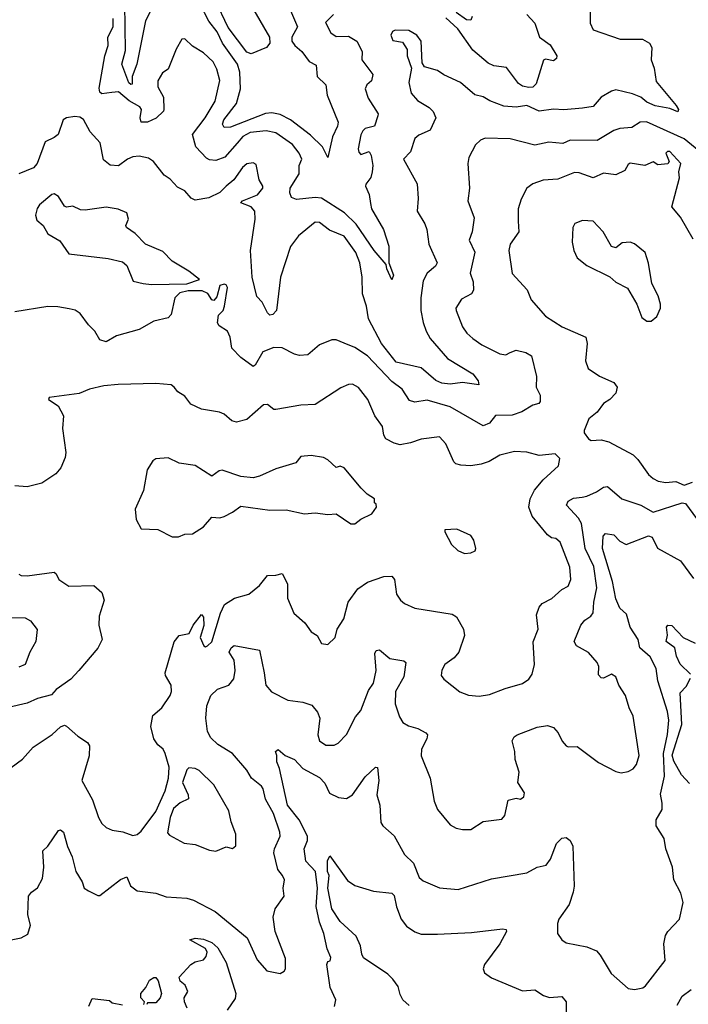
# Model space of a CAD drawing. Extents: x 1552294 to 1694791, y 811929 to 917222.
# Tile 185 of 256: x 1612049 to 1615275, y 864293 to 869049. Entities that reach past the tile are written whole.
import ezdxf

# ---------------------------------------------------------------- set-up
doc = ezdxf.new("R2010")
doc.units = 0

msp = doc.modelspace()

# ---------------------------------------------------------------- linework, layer by layer
at = {"layer": '0CON10XD'}
for points in [[(1614800, 869155), (1614802, 869032), (1614815, 869000), (1614945.5, 868955.5), (1615054.6, 868954.6), (1615088, 868935), (1615098.8, 868915), (1615095.5, 868855), (1615110.4, 868815), (1615120.1, 868750.1), (1615216.8, 868635), (1615227.6, 868615), (1615225, 868604.6), (1615185, 868620.3), (1615115, 868632.4), (1615075, 868651.2), (1615045, 868674.7), (1615005, 868691.6), (1614925, 868709.6), (1614905, 868704.5), (1614855, 868675.6), (1614815, 868630.6), (1614765, 868621.2), (1614675, 868613.8), (1614625, 868616.9), (1614555, 868606.7), (1614495, 868635.3), (1614445, 868626.2), (1614385, 868632), (1614317.8, 868657.8), (1614285, 868677.1), (1614245, 868685.6), (1614175.8, 868745.8), (1614095, 868782.7), (1614065, 868804.3), (1614001.2, 868821.2), (1613990.5, 868840.5), (1613985.4, 868945), (1613965.2, 868975.2), (1613926.7, 868996.7), (1613860.8, 868999.2), (1613847.5, 868992.5), (1613839.8, 868975), (1613848.3, 868948.3), (1613895, 868941.1), (1613918.1, 868905), (1613918.8, 868875), (1613939.2, 868815), (1613925.6, 868745), (1613938.1, 868695), (1613968.9, 868658.9), (1614024.6, 868624.6), (1614044.3, 868605), (1614056.9, 868575), (1614028.5, 868515), (1613975, 868491.3), (1613954.8, 868475.2), (1613935, 868410.8), (1613901.2, 868375), (1613965.8, 868255.8), (1613971.8, 868185), (1613966.5, 868125), (1614003.8, 868063.8), (1614013.3, 868035), (1614022.1, 867965), (1614062.5, 867875), (1614055, 867859.4), (1614015.3, 867824.7), (1613995, 867787.5), (1613983.9, 867706.1), (1613984.1, 867645), (1613996.1, 867586.1), (1614009.2, 867545), (1614028.9, 867508.9), (1614112.5, 867412.5), (1614235, 867338), (1614260.6, 867305), (1614264.1, 867285.9), (1614185, 867296.2), (1614125, 867289.1), (1614085, 867292.8), (1614056.1, 867306.1), (1613985, 867367.7), (1613865, 867395.4), (1613794.2, 867485), (1613730.9, 867605), (1613722, 867665), (1613702.3, 867725), (1613700.9, 867805), (1613689.6, 867875), (1613670.7, 867925), (1613615, 868002.9), (1613542.7, 868032.7), (1613495, 868070), (1613475, 868071.4), (1613394.3, 868005), (1613355.8, 867954.2), (1613307.5, 867805), (1613287.5, 867645), (1613270, 867625), (1613255, 867622.5), (1613243.6, 867633.6), (1613218.1, 867685), (1613192.9, 867712.9), (1613169.5, 867805), (1613161.9, 867935), (1613185.2, 868085), (1613183.4, 868125), (1613165, 868146), (1613116.2, 868165), (1613123.3, 868175), (1613196.4, 868203.6), (1613221.2, 868235), (1613222.1, 868245), (1613203.7, 868275), (1613189.5, 868349.5), (1613175, 868358.2), (1613145, 868353.2), (1613124.1, 868335), (1613081.1, 868275), (1613044.6, 868245), (1613015, 868214.4), (1612961.7, 868188.3), (1612895, 868177.3), (1612876.5, 868186.5), (1612845, 868222.9), (1612810.7, 868240.7), (1612775, 868278.8), (1612745, 868298.8), (1612693.9, 868363.9), (1612670.8, 868380.8), (1612625, 868389.6), (1612595, 868386.9), (1612568.5, 868375), (1612525, 868342.5), (1612485, 868347.1), (1612452.2, 868372.2), (1612436.2, 868455), (1612388.1, 868508.1), (1612356.5, 868566.5), (1612338.9, 868578.9), (1612315, 868580.9), (1612275, 868574.6), (1612258.1, 868565), (1612234.3, 868495), (1612215, 868479.4), (1612170.9, 868459.1), (1612132.7, 868355), (1612115, 868333.6), (1612045, 868304.5)], [(1612706.5, 869143.5), (1612655, 869044.2), (1612613.8, 868835), (1612591.6, 868775), (1612591.7, 868738.3), (1612585, 868735.6), (1612575, 868744.7), (1612541.4, 868835), (1612559.1, 868900.9), (1612555.7, 869125)], [(1613177.8, 869095), (1613253.9, 868965), (1613254.8, 868935), (1613238.9, 868915), (1613165, 868884), (1613145, 868891.9), (1613055, 869011.2), (1612991.6, 869145)], [(1613355, 869093.1), (1613388.9, 869015), (1613362.1, 868965), (1613362.3, 868945), (1613375.5, 868925), (1613410.6, 868895), (1613445, 868848), (1613479.2, 868829.2), (1613484.2, 868775), (1613525.3, 868735.3), (1613532.6, 868685), (1613584.5, 868555), (1613581.5, 868535), (1613557.3, 868482.7), (1613535, 868383.3), (1613510, 868435), (1613451.9, 868491.9), (1613355, 868565.7), (1613305, 868591.6), (1613265, 868598.8), (1613235, 868596.4), (1613065, 868529.6), (1613035, 868528.6), (1613026.4, 868545), (1613032.9, 868565), (1613094.7, 868645), (1613114.6, 868714.6), (1613110.6, 868795), (1613099.6, 868835), (1613026.9, 868935), (1613001.3, 868991.3), (1612961.5, 869041.5), (1612917.5, 869125)], [(1614232, 869065), (1614225, 869046.2), (1614205, 869047.9), (1614155, 869083.7)], [(1613562.9, 869075), (1613523.8, 869036.2), (1613549.2, 868985), (1613575, 868967.6), (1613635, 868969.2), (1613675, 868945.3), (1613700.8, 868895), (1613700, 868855), (1613753.3, 868785), (1613745.7, 868754.3), (1613723.6, 868735), (1613714.8, 868715), (1613730.8, 868670.8), (1613777.5, 868595), (1613776.9, 868585), (1613760, 868535), (1613715, 868523.3), (1613705, 868512.5), (1613695, 868492.5), (1613682.5, 868425), (1613685, 868408.8), (1613695, 868397.5), (1613735, 868413.3), (1613745, 868392.5), (1613753.3, 868345), (1613750, 868315), (1613742.4, 868287.6), (1613718, 868255), (1613717.5, 868245), (1613735.4, 868205), (1613742.1, 868162.1), (1613745.7, 868135), (1613803.8, 868035), (1613830.5, 867955), (1613829.2, 867875), (1613852, 867815), (1613845, 867792.5), (1613820.5, 867845), (1613817.5, 867867.5), (1613759.3, 867935), (1613671.7, 868061.7), (1613615.7, 868115.7), (1613505, 868187.6), (1613475, 868190.1), (1613385, 868181.1), (1613360.2, 868190.2), (1613352.4, 868212.4), (1613354, 868235), (1613396.8, 868305), (1613396.9, 868345), (1613409.2, 868375), (1613397.3, 868405), (1613365, 868445.9), (1613285, 868502.5), (1613237.1, 868512.9), (1613160, 868505), (1613125.5, 868485), (1613097.3, 868452.7), (1613038.1, 868385), (1612995, 868369.5), (1612965, 868371.9), (1612949.6, 868379.6), (1612899.2, 868435), (1612882.7, 868495), (1612943.3, 868575), (1612991.8, 868655), (1613013.8, 868756.2), (1613000.4, 868810.4), (1612981.3, 868845), (1612935, 868888.8), (1612881.7, 868921.7), (1612845, 868956), (1612831.2, 868955), (1612803.7, 868906.3), (1612765, 868810), (1612738.3, 868791.7), (1612715.4, 868754.6), (1612715.4, 868725), (1612741.8, 868675), (1612744, 868616), (1612743, 868607), (1612706.7, 868573.3), (1612665, 868554.7), (1612635, 868554.4), (1612630.3, 868575), (1612636.2, 868615), (1612629, 868629), (1612577.4, 868657.4), (1612525, 868700.5), (1612493.3, 868696.7), (1612445, 868690.7), (1612435, 868698.9), (1612431.5, 868718.5), (1612458.9, 868875), (1612474.8, 868925), (1612473.9, 868965), (1612498.9, 869015), (1612499.3, 869055)], [(1614496, 869075), (1614535, 869032), (1614556.2, 868965), (1614608, 868928), (1614641.2, 868875), (1614638.6, 868861.4), (1614625, 868851.1), (1614585, 868858.2), (1614576.8, 868853.2), (1614541.1, 868738.9), (1614525, 868723), (1614505, 868722), (1614475, 868728.1), (1614455, 868741.2), (1614397.9, 868817.9), (1614336.2, 868826.2), (1614309.9, 868839.9), (1614235, 868902.2), (1614163.5, 869005), (1614105, 869057.5)], [(1615325.9, 868415), (1615254.2, 868474.2), (1615073.6, 868556.4), (1615042.5, 868555), (1615001.8, 868528.2), (1614945, 868523.2), (1614915.8, 868514.2), (1614835, 868465.3), (1614705, 868467.3), (1614668.7, 868451.3), (1614601.7, 868458.3), (1614535, 868442.7), (1614415, 868473.2), (1614295, 868477.5), (1614272.3, 868467.7), (1614248.1, 868445), (1614216.4, 868383.6), (1614211.1, 868355), (1614218.8, 868235), (1614211.1, 868175), (1614242, 868092), (1614231.8, 868025), (1614218, 867985), (1614245.5, 867925.5), (1614221.5, 867825), (1614236.4, 867783.6), (1614237.9, 867742.1), (1614228.8, 867725), (1614180, 867700), (1614153.8, 867655), (1614154, 867645), (1614185.7, 867565), (1614205.8, 867535), (1614235, 867509.4), (1614278.1, 867478.1), (1614365, 867435.3), (1614395, 867430.5), (1614415, 867441.9), (1614445, 867453.3), (1614490.9, 867440.9), (1614518, 867425), (1614542.9, 867325), (1614540.6, 867275), (1614560.6, 867235), (1614560.8, 867205), (1614554.3, 867195.7), (1614525, 867187.8), (1614471.1, 867155), (1614425, 867138.6), (1614345, 867137.9), (1614315, 867100.9), (1614285, 867087.3), (1614125, 867180), (1614015, 867212.2), (1613955, 867201.6), (1613929.8, 867209.8), (1613893.5, 867265), (1613845, 867300.9), (1613726.2, 867425), (1613665.8, 867465.8), (1613615, 867487.5), (1613575, 867502.5), (1613555, 867502.5), (1613495, 867478), (1613438.9, 867431.1), (1613397.9, 867427.9), (1613375, 867433.5), (1613315, 867464.5), (1613275, 867465.6), (1613221.4, 867445), (1613185, 867380), (1613175, 867374), (1613115, 867418), (1613072.8, 867462.8), (1613064.6, 867515), (1613050.9, 867545), (1613010.9, 867570.9), (1613003.1, 867585), (1613007.9, 867622.1), (1613030, 867645), (1613037.5, 867665), (1613051.4, 867755), (1613045, 867768), (1613035, 867772), (1613014.4, 867765), (1612999.7, 867710.3), (1612985, 867693.3), (1612975, 867696.7), (1612957.1, 867727.1), (1612928.8, 867738.8), (1612860.9, 867739.1), (1612820.7, 867729.3), (1612797.1, 867705), (1612779.4, 867625), (1612765, 867608.8), (1612695, 867593.8), (1612625, 867552.5), (1612515, 867522.5), (1612465, 867493.3), (1612435, 867502.5), (1612411.2, 867545), (1612380, 867575), (1612339.5, 867629.5), (1612315.9, 867645.9), (1612287, 867653), (1612233, 867663), (1612185, 867663.8), (1612025, 867638.8)], [(1615299.1, 867989.1), (1615238, 868095), (1615194.7, 868144.7), (1615232, 868285), (1615228.8, 868315), (1615238.6, 868355), (1615185, 868413.3), (1615175, 868413.3), (1615166.7, 868405), (1615182.5, 868365), (1615176.4, 868353.6), (1615128.3, 868348.3), (1615105, 868363.3), (1615065, 868344.2), (1614995, 868355.6), (1614985, 868350), (1614969.1, 868320.9), (1614925, 868300), (1614865, 868307.5), (1614815, 868285.5), (1614748.7, 868308.7), (1614725, 868310.3), (1614645, 868279.1), (1614575, 868273.5), (1614525, 868257.1), (1614496, 868235), (1614467.9, 868182.1), (1614453.1, 868135), (1614454.2, 868075.8), (1614456.7, 868025), (1614414.6, 867965.4), (1614409.4, 867935), (1614425, 867823.8), (1614497.5, 867745), (1614516.8, 867696.8), (1614585, 867617.1), (1614665.4, 867565.4), (1614780, 867515), (1614786.2, 867485), (1614778.3, 867401.7), (1614791.9, 867365), (1614846.7, 867326.7), (1614915, 867297.5), (1614932.2, 867275), (1614925.7, 867245), (1614895.8, 867215), (1614865, 867195.7), (1614835, 867154.2), (1614795, 867122), (1614772.5, 867065), (1614773, 867053), (1614792.5, 867025), (1614806.1, 867016.1), (1614855, 867020), (1614890.9, 867010.9), (1615008, 866948), (1615031.4, 866925), (1615083.1, 866853.1), (1615105, 866832.7), (1615130, 866820), (1615166.4, 866813.6), (1615215, 866818.3), (1615255, 866800.3), (1615295, 866815.3)], [(1612685, 867770), (1612855, 867773.8), (1612916.7, 867795), (1612864.5, 867834.5), (1612785, 867882.5), (1612739.4, 867929.4), (1612655.3, 867965.3), (1612606.3, 868016.3), (1612563.8, 868045), (1612561.2, 868055), (1612574.3, 868085.7), (1612565, 868115.8), (1612523.3, 868133.3), (1612465, 868144.4), (1612365, 868129.1), (1612341.5, 868131.5), (1612305, 868148.1), (1612275, 868143.8), (1612265, 868148.8), (1612235, 868195.8), (1612215, 868208.1), (1612204.2, 868205), (1612144.2, 868155), (1612132.9, 868137.1), (1612125.5, 868105), (1612130.4, 868080.4), (1612161.2, 868055), (1612184.5, 868014.5), (1612241.8, 867981.8), (1612285, 867917.5), (1612476.1, 867896.1), (1612545, 867880), (1612565, 867862.5), (1612596.4, 867786.4), (1612645, 867775.5), (1612685, 867770)], [(1615095, 867593.3), (1615122.5, 867615), (1615140, 867655), (1615141.2, 867675), (1615130, 867715), (1615098.8, 867775), (1615083, 867873), (1615067.5, 867925), (1615015.8, 867965.8), (1614995, 867973.8), (1614955, 867971.2), (1614925, 867947.5), (1614905, 867953.3), (1614864.3, 868025), (1614815, 868075.8), (1614765, 868078.8), (1614727.5, 868065), (1614718, 868045), (1614714.3, 867975), (1614722.5, 867935), (1614738.3, 867898.3), (1614785, 867861.2), (1614897, 867807), (1614925, 867782), (1614981.7, 867751.7), (1615025.9, 867675.9), (1615050, 867610), (1615075, 867593.3), (1615095, 867593.3)], [(1611976, 865415), (1612062, 865478), (1612114.2, 865535), (1612205, 865596), (1612245, 865633.8), (1612265, 865641.2), (1612275, 865636.7), (1612328.6, 865588.6), (1612375, 865558), (1612385, 865542.5), (1612384.1, 865494.1), (1612348.9, 865375), (1612400.2, 865280.2), (1612429.4, 865195), (1612445, 865166.2), (1612465, 865148), (1612495, 865134), (1612545.7, 865125.7), (1612595, 865108), (1612615, 865113.1), (1612635, 865129.6), (1612705.5, 865224.5), (1612750.2, 865325), (1612766.2, 865385), (1612769.5, 865439.5), (1612750.5, 865505), (1612740.6, 865525), (1612715, 865547.1), (1612695, 865576.2), (1612680.8, 865635), (1612691.1, 865688.9), (1612734.3, 865725.7), (1612774, 865785), (1612780.8, 865805), (1612779.2, 865835), (1612752.1, 865882.1), (1612750.8, 865895), (1612794, 866044), (1612817.5, 866075), (1612866.4, 866083.6), (1612886.2, 866125), (1612925, 866176.2), (1612935, 866162.5), (1612937.6, 866122.4), (1612918.8, 866065), (1612937.5, 866025), (1612945, 866020), (1612955, 866024.3), (1612975, 866044.2), (1613016.7, 866183.3), (1613036.4, 866225), (1613085, 866254.6), (1613155, 866274.4), (1613205, 866316.9), (1613245, 866364.2), (1613285, 866365.6), (1613315, 866374), (1613341.1, 866325), (1613340, 866255), (1613371.9, 866181.9), (1613425, 866136.7), (1613455, 866092), (1613483.3, 866075), (1613505, 866036.7), (1613535, 866032), (1613570, 866065), (1613580.8, 866105), (1613612.2, 866155), (1613632.9, 866235), (1613679.4, 866300.6), (1613727.1, 866332.9), (1613805, 866360), (1613845, 866360.8), (1613856.7, 866345), (1613866.9, 866275), (1613885.4, 866245.4), (1613905, 866228.6), (1613955, 866207.1), (1614135, 866178), (1614156, 866165), (1614190.8, 866105), (1614194.2, 866075), (1614167.1, 865995), (1614145, 865967.1), (1614100.8, 865935), (1614085, 865907.5), (1614082.3, 865882.3), (1614095, 865863.8), (1614171.9, 865801.9), (1614214.1, 865785.9), (1614265, 865781.4), (1614315, 865789.4), (1614390.7, 865819.3), (1614475, 865842.5), (1614505, 865863.8), (1614521.7, 865888.3), (1614532.9, 865935), (1614525.9, 866044.1), (1614550, 866105), (1614542.5, 866175), (1614555, 866212), (1614570.2, 866229.8), (1614617.1, 866252.9), (1614665, 866296.4), (1614695, 866312.5), (1614707.3, 866345), (1614703.3, 866405), (1614656, 866525), (1614635, 866543.8), (1614615, 866545.8), (1614595, 866560.8), (1614521, 866651), (1614505.3, 866694.7), (1614512.3, 866735), (1614532.8, 866777.2), (1614573.9, 866826.1), (1614648.8, 866895), (1614655, 866930), (1614631.7, 866951.7), (1614555.8, 866944.2), (1614495, 866960.6), (1614435.8, 866964.2), (1614365.9, 866945.9), (1614314.2, 866915.8), (1614275, 866902.2), (1614225.3, 866894.7), (1614177.2, 866897.2), (1614153.5, 866903.5), (1614142.8, 866912.8), (1614105, 867001.2), (1614075, 867033.8), (1613985, 867023.1), (1613933.8, 867005), (1613885, 866995.5), (1613855, 867003.3), (1613814.6, 867024.6), (1613805, 867042.5), (1613799.4, 867085), (1613762.9, 867135), (1613727.9, 867215), (1613682.6, 867272.6), (1613655, 867289.4), (1613635, 867287.5), (1613598.6, 867271.4), (1613475, 867190.8), (1613405, 867186.5), (1613285, 867166.7), (1613275, 867166.7), (1613245, 867190), (1613225, 867188.9), (1613145, 867118.6), (1613095, 867105.5), (1613071.7, 867111.7), (1613035, 867144), (1613013.2, 867153.2), (1612925, 867167.5), (1612875, 867191.4), (1612845, 867230.8), (1612811.2, 867251.2), (1612794, 867275), (1612778.8, 867285), (1612705, 867292.1), (1612523.7, 867286.3), (1612455, 867280.6), (1612385, 867264.1), (1612335, 867243.6), (1612190, 867225), (1612186.7, 867215), (1612234.7, 867184.7), (1612260, 867135), (1612254.4, 867075), (1612271.2, 866958.8), (1612268, 866935), (1612246.2, 866885), (1612223.3, 866855), (1612155, 866810), (1612085, 866792.5), (1612025, 866798)], [(1612815, 866551.2), (1612845, 866563.8), (1612882.5, 866565), (1612935, 866600), (1612975, 866646.7), (1613015, 866642.5), (1613035, 866650), (1613075, 866670), (1613115, 866700), (1613255, 866680.8), (1613335, 866682.5), (1613423, 866663), (1613475, 866667.5), (1613535, 866659.2), (1613575, 866662), (1613646.4, 866613.6), (1613665, 866613.8), (1613693.9, 866636.1), (1613747.7, 866662.3), (1613770, 866695), (1613768.3, 866708.3), (1613760, 866715), (1613760, 866735), (1613725, 866756.7), (1613695.8, 866785.8), (1613615, 866883.8), (1613595, 866893.3), (1613575, 866886.7), (1613535, 866924), (1613515, 866934), (1613455, 866944.2), (1613405, 866938.8), (1613380.7, 866909.3), (1613285, 866879.2), (1613205, 866844), (1613175, 866836.2), (1613115, 866842.5), (1613025, 866872.9), (1613010.7, 866869.3), (1612975, 866843.8), (1612895.5, 866895.5), (1612817.7, 866907.7), (1612765, 866932.5), (1612705, 866927.5), (1612691.7, 866918.3), (1612663.8, 866875), (1612645.7, 866774.3), (1612605.6, 866685), (1612610, 866635), (1612635, 866590), (1612715, 866586), (1612785, 866552), (1612815, 866551.2)], [(1611965, 864596.4), (1612055, 864614.8), (1612087.5, 864632.5), (1612100.9, 864675), (1612087.4, 864725), (1612091.7, 864815), (1612105, 864834.8), (1612134.3, 864855.7), (1612158.3, 864901.7), (1612165.4, 864955), (1612160.8, 865035), (1612185, 865056.7), (1612235, 865132.5), (1612245, 865136.2), (1612259.2, 865125), (1612279.6, 865055), (1612302.1, 865005), (1612320, 864935), (1612350.6, 864885), (1612358.9, 864855), (1612381.1, 864841.1), (1612425, 864818.1), (1612435, 864818.5), (1612535, 864896.5), (1612565, 864909.2), (1612583.5, 864865), (1612615, 864841.2), (1612705, 864830.5), (1612755, 864812.9), (1612855, 864806.5), (1612886.9, 864796.9), (1612991.8, 864741.8), (1613146.2, 864615), (1613195, 864508.8), (1613241.2, 864455), (1613305, 864441.4), (1613325, 864453.1), (1613330.9, 864465), (1613330.4, 864515), (1613280.6, 864645), (1613271.1, 864715), (1613281.8, 864755), (1613324.6, 864815), (1613320, 864855), (1613326.5, 864895), (1613317.1, 864915), (1613294.6, 864945), (1613275.4, 865025), (1613278.5, 865045), (1613305.5, 865105), (1613304.5, 865125), (1613273.1, 865215), (1613234.2, 865284.2), (1613223.3, 865333.3), (1613215, 865346.7), (1613166.4, 865385), (1613144.7, 865424.7), (1613075.4, 865505), (1613005, 865547.6), (1612970.3, 865580.3), (1612955, 865611.2), (1612947.2, 865675), (1612951.9, 865735), (1612971.5, 865785), (1613003.8, 865816.2), (1613057.3, 865835), (1613082.2, 865865), (1613088.1, 865905), (1613084, 865955), (1613060, 865995), (1613068.5, 866015), (1613084.1, 866025.9), (1613205, 866003.3), (1613228.8, 865895), (1613235.6, 865835), (1613263.1, 865803.1), (1613342.7, 865762.7), (1613415, 865753.3), (1613457.8, 865737.8), (1613485.8, 865705), (1613497.1, 865675), (1613486.9, 865595), (1613495, 865566.2), (1613525, 865544.3), (1613565.5, 865544.5), (1613585.5, 865554.5), (1613625, 865596.2), (1613668.9, 865681.1), (1613695, 865712.5), (1613731.7, 865808.3), (1613756, 865845), (1613768.2, 865905), (1613762.2, 865987.8), (1613768, 866002), (1613785, 866005.7), (1613833.8, 865963.8), (1613902.3, 865952.3), (1613911.2, 865945), (1613902.9, 865875), (1613862.2, 865805), (1613859.6, 865745), (1613881.5, 865681.5), (1613897.1, 865655), (1613925, 865637.8), (1613970, 865625), (1614008.8, 865605), (1614015.6, 865595.6), (1614013.1, 865575), (1613987.8, 865525), (1613986, 865494), (1614029.2, 865385), (1614048.6, 865275), (1614064.4, 865235), (1614125, 865160.8), (1614155, 865144.2), (1614185, 865137.1), (1614225, 865137.5), (1614285, 865175.6), (1614375, 865187.5), (1614389.5, 865205), (1614405, 865280), (1614445, 865288.8), (1614465, 865283.8), (1614481.2, 865295), (1614484.3, 865315), (1614452.9, 865365), (1614458.8, 865415), (1614438.6, 865475), (1614437.1, 865515), (1614424.5, 865565.5), (1614434, 865585), (1614448.8, 865595), (1614545, 865631.5), (1614595, 865640), (1614625, 865630), (1614647.5, 865605), (1614665.6, 865565), (1614685, 865541.9), (1614695, 865536.9), (1614738.9, 865538.9), (1614842.1, 865462.1), (1614925, 865417.1), (1614950.9, 865410.9), (1614985, 865417.5), (1615008.9, 865431.1), (1615025, 865452), (1615037.4, 865495), (1615009.2, 865685), (1614989.7, 865725), (1614972.6, 865785), (1614939.3, 865835), (1614925, 865875.5), (1614905, 865888.5), (1614865, 865868.9), (1614855, 865869.5), (1614841.5, 865885), (1614843.1, 865925), (1614834.5, 865944.5), (1614793.1, 865993.1), (1614735.8, 866025), (1614723.8, 866045), (1614756.7, 866125), (1614775, 866148.9), (1614805, 866168.6), (1614816.1, 866183.9), (1614819.1, 866235), (1614833.5, 866305), (1614818.8, 866408.8), (1614777.9, 866495), (1614759.8, 866615), (1614745, 866640.7), (1614686.9, 866705), (1614695, 866722.9), (1614721.2, 866738.8), (1614763.4, 866743.4), (1614785, 866747.2), (1614831.9, 866768.1), (1614865, 866791.1), (1614885, 866794.4), (1614954.6, 866734.6), (1615045, 866704.6), (1615105, 866670), (1615245, 866716.1), (1615261.8, 866711.8), (1615332.3, 866615)], [(1613715, 865391.5), (1613765, 865438), (1613775, 865436.7), (1613781.9, 865375), (1613771.9, 865305), (1613785.8, 865255), (1613791.1, 865171.1), (1613801.2, 865155), (1613855, 865106.7), (1613905, 865017.5), (1613948.6, 864975), (1613976.5, 864906.5), (1613995, 864890), (1614075, 864856.7), (1614165, 864848.1), (1614325, 864899.1), (1614495, 864927.8), (1614545, 864955.6), (1614589.5, 864965), (1614610.4, 864995), (1614639.5, 865070.5), (1614665, 865096), (1614685, 865098.8), (1614705, 865084), (1614717.6, 865057.6), (1614723.7, 864863.7), (1614719.1, 864835), (1614699.6, 864775), (1614649.4, 864705), (1614644.2, 864684.2), (1614643.8, 864635), (1614664.2, 864605), (1614685, 864590), (1614785, 864570.6), (1614831.2, 864551.2), (1614850.2, 864530.2), (1614902.2, 864442.2), (1614985, 864370), (1615015, 864364.2), (1615055, 864372.9), (1615068.2, 864381.8), (1615162.9, 864505), (1615157.1, 864585), (1615164.2, 864625), (1615175.5, 864644.5), (1615232.9, 864705), (1615250, 864785), (1615239.5, 864829.5), (1615205.6, 864895), (1615199.4, 864955), (1615167.1, 865045), (1615157.8, 865095), (1615120, 865155), (1615120, 865185), (1615148.1, 865235), (1615148.5, 865265), (1615141.4, 865308.6), (1615160.8, 865395), (1615155.8, 865505), (1615175, 865596.7), (1615180.4, 865665), (1615175, 865707.1), (1615128.2, 865855), (1615119.6, 865915), (1615091.1, 865971.1), (1615040.7, 866015), (1615032.9, 866055), (1614993.9, 866115), (1614977.2, 866177.2), (1614945, 866206.2), (1614925, 866252), (1614909.7, 866335), (1614860.6, 866495), (1614864, 866555), (1614875, 866568.1), (1614915, 866560.3), (1614945, 866530), (1614975, 866514), (1615083.1, 866556.9), (1615099.8, 866549.8), (1615126.1, 866496.1), (1615237.1, 866435), (1615300.3, 866350.3)], [(1614195, 866471.2), (1614225, 866473.8), (1614246.4, 866483.6), (1614250, 866495), (1614240, 866535), (1614225, 866557.5), (1614158.3, 866588.3), (1614100, 866585), (1614100, 866575), (1614132.5, 866515), (1614162.5, 866485), (1614195, 866471.2)], [(1612045, 866370.8), (1612055, 866364.5), (1612085, 866362.7), (1612215, 866380), (1612225, 866372.5), (1612236.7, 866345), (1612285, 866312.5), (1612405.7, 866315.7), (1612445, 866282.5), (1612456, 866245), (1612431.7, 866168.3), (1612430, 866125), (1612445.9, 866055.9), (1612425, 866013.8), (1612334, 865905), (1612295, 865863.8), (1612225, 865814), (1612202.1, 865787.9), (1612135, 865770.8), (1612085, 865748.1), (1611903.4, 865706.6)], [(1611935, 866161.5), (1612075, 866160), (1612100, 866145), (1612133, 866103), (1612126.2, 866045), (1612097.1, 865995), (1612075.6, 865935), (1612045, 865922.3)], [(1615285, 865888.4), (1615235.9, 865935.9), (1615217.5, 865975), (1615209.7, 866015), (1615168.5, 866045), (1615174.1, 866075.9), (1615170.4, 866115), (1615175.4, 866124.6), (1615195, 866122.8), (1615250.7, 866065), (1615308, 866038)], [(1615280.5, 865360.5), (1615242.2, 865402.2), (1615205, 865467.3), (1615197.2, 865497.2), (1615243.1, 865645), (1615235, 865797.8), (1615265, 865828.9), (1615285, 865868.5)], [(1613568, 864282), (1613573.8, 864315), (1613546.2, 864375), (1613531.2, 864485), (1613535, 864500), (1613546.7, 864503.3), (1613549.3, 864519.3), (1613532, 864562), (1613516.8, 864635), (1613495, 864690), (1613479, 864765), (1613485.2, 864854.8), (1613475.6, 864935), (1613428.8, 864985), (1613421.3, 865045), (1613437.9, 865085), (1613437.4, 865105), (1613397.2, 865185), (1613340.2, 865255), (1613302.4, 865432.4), (1613288.8, 865465), (1613290, 865495), (1613282.5, 865515), (1613295, 865523.3), (1613329.5, 865495), (1613374.5, 865475), (1613415, 865433.1), (1613495, 865388.2), (1613521, 865361), (1613543.4, 865313.4), (1613587.1, 865292.9), (1613625, 865288), (1613655, 865304.4), (1613715, 865391.5)], [(1612995, 865033.8), (1613045, 865053.8), (1613075, 865046.2), (1613091.7, 865058.3), (1613091.9, 865115), (1613068.9, 865175), (1613058, 865228), (1612985, 865353.1), (1612915, 865422.9), (1612895, 865433.1), (1612865, 865436), (1612855, 865426.2), (1612834.2, 865365), (1612860.8, 865305), (1612862.9, 865285), (1612822.8, 865267.2), (1612791, 865239), (1612773.9, 865196.1), (1612761.3, 865121.3), (1612770.6, 865110.6), (1612842.4, 865072.4), (1612895.6, 865065.6), (1612965, 865037.5), (1612995, 865033.8)], [(1613928, 864288), (1613897.9, 864315), (1613885, 864340), (1613875, 864379.4), (1613849.2, 864415), (1613825, 864438.2), (1613708.1, 864518.1), (1613699.5, 864535), (1613693.5, 864575), (1613672.3, 864622.3), (1613595, 864693.5), (1613555, 864754.6), (1613534.9, 864855), (1613542.4, 864915), (1613534.1, 864935), (1613533.8, 864986.2), (1613545, 865010), (1613630.8, 864890.8), (1613665, 864866.5), (1613755, 864839.5), (1613845, 864830.8), (1613855, 864818.8), (1613866.4, 864763.6), (1613889.7, 864705), (1613915, 864670.8), (1613955, 864642.7), (1613985, 864632.7), (1614065, 864631.8), (1614229.1, 864640.9), (1614377.8, 864657.8), (1614396.2, 864655), (1614397.5, 864645), (1614365, 864585.8), (1614291.9, 864485), (1614284.2, 864465), (1614291.2, 864445), (1614325, 864420.8), (1614475, 864358.9), (1614535, 864363.1), (1614575.4, 864335.4), (1614605, 864326.5), (1614665, 864330.8), (1614685.6, 864305), (1614685.5, 864255.5)], [(1612856.7, 864275), (1612843.3, 864305), (1612842.5, 864325), (1612860, 864355), (1612846.4, 864386.4), (1612822.5, 864405), (1612817.5, 864425), (1612873.9, 864486.1), (1612895, 864498.8), (1612935, 864508.8), (1612948.8, 864525), (1612953.8, 864545), (1612945, 864563.3), (1612870, 864605), (1612895, 864612.5), (1612935, 864607.5), (1612975, 864591.4), (1613005, 864565.4), (1613045, 864495.7), (1613091.5, 864345), (1613088.9, 864321.1), (1613050, 864265)], [(1612648.3, 864291.7), (1612650, 864305), (1612632.5, 864325), (1612632.5, 864345), (1612657.5, 864375), (1612675, 864410), (1612695, 864422.5), (1612705, 864422.5), (1612717, 864407), (1612733.3, 864345), (1612726.1, 864323.9), (1612705, 864300), (1612665, 864300), (1612661.7, 864291.7)], [(1615220.7, 864289.3), (1615245, 864332.9), (1615288.1, 864365)], [(1612382.5, 864285), (1612398.3, 864321.7), (1612481.7, 864311.7), (1612495, 864300), (1612545, 864290)]]:
    msp.add_lwpolyline(points, dxfattribs=at)

doc.saveas('drawing.dxf')
